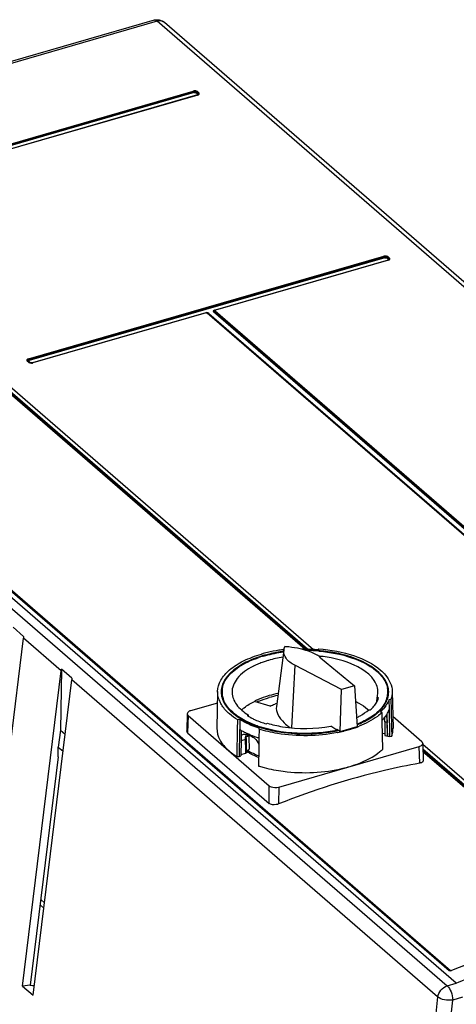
# Model space of a CAD drawing. Header units: inches. Extents: x 0 to 117, y 0 to 83.
# Tile 53 of 60: x 100.34 to 103.45, y 23.44 to 30.46. Entities that reach past the tile are written whole.
import ezdxf

# ---------------------------------------------------------------- set-up
doc = ezdxf.new("R2010")
doc.units = ezdxf.units.IN
doc.header["$LTSCALE"] = 6.431102
doc.header["$MEASUREMENT"] = 0
doc.layers.get('0').update_dxf_attribs({"linetype": 'CONTINUOUS'})

msp = doc.modelspace()

# ---------------------------------------------------------------- linework, layer by layer
at = {"color": 7, "linetype": 'CONTINUOUS'}
for p, q in [((101.2937, 30.4518), (98.2564, 29.5751)), ((101.3155, 30.4444), (98.2771, 29.5673)), ((107.7805, 24.8455), (101.3155, 30.4444)), ((107.832, 24.8369), (101.367, 30.4357)), ((99.0397, 29.2159), (101.573, 29.9472)), ((101.576, 29.942), (99.0427, 29.2107)), ((101.6022, 29.9433), (101.613, 29.9339)), ((101.5791, 29.9367), (99.0458, 29.2054)), ((101.603, 29.92), (99.0697, 29.1887)), ((101.6052, 29.9193), (99.0719, 29.188)), ((101.6024, 29.9257), (101.5916, 29.9351)), ((101.6077, 29.9298), (101.5969, 29.9392)), ((101.6072, 29.9271), (101.6058, 29.9275)), ((101.608, 29.9225), (101.608, 29.9225)), ((101.6147, 29.9321), (101.613, 29.9339)), ((96.9162, 29.1744), (103.3812, 23.5756)), ((103.4464, 23.5944), (96.9814, 29.1932)), ((98.8117, 29.1042), (102.4298, 25.9709)), ((100.3979, 28.0396), (102.9312, 28.7709)), ((102.9343, 28.7657), (100.401, 28.0344)), ((102.9374, 28.7604), (100.4041, 28.0292)), ((102.9607, 28.7494), (102.9498, 28.7588)), ((102.966, 28.7535), (102.9551, 28.7629)), ((102.9605, 28.767), (102.9713, 28.7576)), ((102.9655, 28.7509), (102.9641, 28.7512)), ((102.9729, 28.7558), (102.9713, 28.7576)), ((102.9613, 28.7437), (101.7279, 28.3877)), ((102.9635, 28.743), (101.7301, 28.3869)), ((102.9663, 28.7462), (102.9663, 28.7462)), ((101.6614, 28.3685), (100.428, 28.0124)), ((101.6636, 28.3677), (100.4302, 28.0117)), ((106.1361, 24.5006), (101.672, 28.3666)), ((106.1412, 24.4997), (101.6771, 28.3657)), ((101.6826, 28.3646), (106.1467, 24.4986)), ((106.1812, 24.5085), (101.7172, 28.3745)), ((101.7177, 28.3778), (101.7194, 28.3774)), ((101.7222, 28.3845), (101.7222, 28.3845)), ((106.1866, 24.5126), (101.7225, 28.3786)), ((101.7239, 28.3871), (101.7277, 28.3882)), ((101.7278, 28.3827), (106.1919, 24.5167)), ((100.4009, 28.0156), (100.3901, 28.025)), ((100.4061, 28.0147), (100.3953, 28.0241)), ((100.4008, 28.0229), (100.4116, 28.0136)), ((100.4067, 28.0143), (100.4061, 28.0147)), ((100.4077, 28.0137), (100.4067, 28.0143)), ((100.424, 28.0119), (100.4209, 28.0114)), ((100.424, 28.0119), (100.4278, 28.013)), ((100.1214, 27.9189), (102.3685, 25.9728)), ((100.1278, 27.9234), (102.3807, 25.9724)), ((102.386, 25.9723), (100.1306, 27.9255)), ((98.9065, 27.5721), (103.3951, 23.6849)), ((103.3978, 23.6846), (98.9092, 27.5719)), ((103.4043, 23.6836), (98.9157, 27.5708)), ((100.3637, 26.064), (100.2885, 26.1292)), ((100.0884, 23.8068), (100.3621, 26.0524)), ((100.6308, 25.8197), (100.3621, 26.0524)), ((102.2178, 25.9651), (102.1645, 25.5645)), ((102.4587, 25.9691), (102.4661, 25.9755)), ((102.4587, 25.9272), (102.4587, 25.9302)), ((102.4798, 25.9124), (102.7212, 25.712)), ((100.3571, 23.5741), (100.6308, 25.8197)), ((100.6329, 25.8308), (100.6259, 25.396)), ((100.7082, 25.7656), (100.6329, 25.8308)), ((102.2953, 25.8592), (102.272, 25.4131)), ((102.6275, 25.6849), (102.2953, 25.8592)), ((100.4328, 23.5085), (100.7065, 25.7541)), ((103.3135, 23.4964), (100.7065, 25.7541)), ((101.7462, 25.6715), (101.7409, 25.4107)), ((102.619, 25.3873), (102.6275, 25.6849)), ((102.7212, 25.712), (102.6275, 25.6849)), ((102.7212, 25.712), (102.7413, 25.4226)), ((102.9902, 25.6715), (102.9954, 25.4107)), ((102.1204, 25.567), (102.0077, 25.6015)), ((102.8803, 25.5973), (102.8815, 25.6278)), ((102.8928, 25.6259), (102.8815, 25.6278)), ((102.9808, 25.6146), (102.9664, 25.6132)), ((102.9664, 25.6132), (102.9677, 25.5459)), ((102.9808, 25.6146), (102.9822, 25.5434)), ((101.7445, 25.5896), (101.5539, 25.5346)), ((102.8226, 25.5422), (102.8339, 25.5403)), ((102.9171, 25.5221), (102.9075, 25.5276)), ((102.9677, 25.5459), (102.9677, 25.5431)), ((102.9678, 25.5431), (102.9714, 25.3515)), ((102.9822, 25.5434), (102.9848, 25.4104)), ((101.5299, 25.513), (101.5265, 25.3906)), ((101.5359, 25.501), (101.5325, 25.3779)), ((101.5359, 25.501), (102.114, 25.0004)), ((101.8887, 25.4008), (101.8897, 25.4696)), ((101.9052, 25.4711), (101.8897, 25.4696)), ((101.9051, 25.465), (101.9044, 25.4067)), ((101.9052, 25.4711), (101.9051, 25.465)), ((101.9641, 25.5049), (101.9562, 25.5004)), ((101.9641, 25.5049), (101.9642, 25.5006)), ((101.9642, 25.5006), (101.9644, 25.4956)), ((102.9178, 25.4853), (102.9171, 25.5221)), ((102.9179, 25.4835), (102.9178, 25.4853)), ((102.9182, 25.4669), (102.9179, 25.4835)), ((102.9183, 25.4577), (102.9182, 25.4669)), ((102.9221, 25.2603), (102.9183, 25.4577)), ((102.9362, 25.4547), (102.9362, 25.3576)), ((102.954, 25.4517), (102.9362, 25.4547)), ((102.9439, 25.4965), (102.9454, 25.4959)), ((102.9534, 25.4667), (102.954, 25.4517)), ((102.9537, 25.5026), (102.9535, 25.5131)), ((102.9541, 25.4812), (102.9537, 25.5026)), ((102.9546, 25.4598), (102.9541, 25.4812)), ((103.2004, 25.314), (102.9938, 25.493)), ((100.6259, 25.396), (100.6109, 25.2761)), ((100.6259, 25.396), (100.6594, 25.367)), ((101.8863, 25.2207), (101.8887, 25.4008)), ((101.9016, 25.2081), (101.9043, 25.4006)), ((101.9044, 25.4067), (101.9043, 25.4006)), ((101.9144, 25.3948), (101.9141, 25.3675)), ((102.0412, 25.4037), (102.0404, 25.3412)), ((102.0412, 25.4037), (102.0419, 25.4116)), ((102.0929, 25.441), (102.1008, 25.4455)), ((102.5819, 25.4058), (102.5534, 25.4255)), ((102.5962, 25.3959), (102.5819, 25.4058)), ((102.5966, 25.4028), (102.5962, 25.3959)), ((102.5966, 25.4028), (102.5995, 25.4008)), ((102.5995, 25.4008), (102.6073, 25.3954)), ((102.6073, 25.3954), (102.619, 25.3873)), ((102.619, 25.3873), (102.7413, 25.4226)), ((102.9543, 25.4408), (102.954, 25.4517)), ((102.9557, 25.3752), (102.9553, 25.4173)), ((102.9848, 25.4104), (102.9859, 25.3529)), ((101.5325, 25.3779), (102.1131, 24.8751)), ((101.9134, 25.3183), (101.9121, 25.2204)), ((101.9141, 25.3675), (101.9134, 25.3183)), ((101.9446, 25.3302), (101.9135, 25.3212)), ((101.946, 25.2528), (101.9446, 25.3302)), ((101.9583, 25.3515), (101.948, 25.3457)), ((101.948, 25.3457), (101.9483, 25.3302)), ((101.9483, 25.3302), (101.9495, 25.2357)), ((101.967, 25.3622), (101.9799, 25.3566)), ((101.968, 25.3623), (101.9682, 25.3562)), ((101.9682, 25.3562), (101.9683, 25.3518)), ((101.9683, 25.3518), (101.9684, 25.3462)), ((101.9684, 25.3462), (101.9707, 25.2617)), ((102.0404, 25.3412), (102.0398, 25.2967)), ((102.9199, 25.375), (102.9362, 25.3722)), ((102.9362, 25.3576), (102.9714, 25.3515)), ((102.9714, 25.3515), (102.9859, 25.3529)), ((100.6096, 25.2058), (100.6109, 25.2761)), ((100.6109, 25.2761), (100.6447, 25.2468)), ((101.9462, 25.2413), (101.946, 25.2528)), ((101.9597, 25.2416), (101.9596, 25.253)), ((102.0393, 25.2531), (102.038, 25.1549)), ((102.0398, 25.2967), (102.0393, 25.2531)), ((102.1812, 24.9914), (103.1824, 25.2804)), ((103.1857, 25.1612), (103.1824, 25.2804)), ((103.207, 25.3021), (103.2104, 25.1788)), ((103.2072, 25.2977), (104.7421, 23.9684)), ((104.6192, 24.0383), (103.2082, 25.2603)), ((103.2083, 25.2556), (104.6163, 24.0362)), ((103.2086, 25.2453), (104.61, 24.0316)), ((100.6096, 25.2057), (100.4117, 23.5797)), ((101.8861, 25.2068), (101.8863, 25.2207)), ((101.9016, 25.2081), (101.9121, 25.2141)), ((101.9121, 25.2204), (101.9121, 25.2141)), ((101.9122, 25.2236), (101.9463, 25.2335)), ((101.9463, 25.2356), (101.9462, 25.2413)), ((101.9463, 25.2335), (101.9463, 25.2356)), ((101.9495, 25.2357), (101.9597, 25.2416)), ((102.038, 25.1549), (102.0378, 25.1409)), ((102.1131, 24.8751), (102.114, 25.0004)), ((102.1812, 24.9914), (102.1803, 24.8709)), ((100.5084, 24.1281), (100.4813, 24.1515)), ((100.4859, 24.1895), (100.513, 24.166)), ((100.4117, 23.5797), (100.3571, 23.5741)), ((100.3571, 23.5741), (100.4328, 23.5085)), ((103.3812, 23.5756), (103.4464, 23.5944)), ((103.3135, 23.4964), (103.0435, 21.0682)), ((103.4905, 23.4946), (103.4205, 23.4745)), ((103.1514, 21.055), (103.4205, 23.4745))]:
    msp.add_line(p, q, dxfattribs=at)
for points in [[(101.5758, 29.9427), (101.5755, 29.9434), (101.5752, 29.9441), (101.5748, 29.9447), (101.5745, 29.9453), (101.5741, 29.9459), (101.5737, 29.9464), (101.5734, 29.9468), (101.573, 29.9472)], [(101.5791, 29.9367), (101.5786, 29.9373), (101.5781, 29.9379), (101.5777, 29.9385), (101.5773, 29.939), (101.577, 29.9395), (101.5768, 29.9401), (101.5765, 29.9407), (101.5763, 29.9413), (101.5758, 29.9427)], [(101.6022, 29.9433), (101.6015, 29.943), (101.6009, 29.9427), (101.6002, 29.9424), (101.5996, 29.942), (101.5989, 29.9415), (101.5984, 29.941), (101.5978, 29.9404), (101.5973, 29.9398), (101.5964, 29.9385)], [(101.5964, 29.9385), (101.5959, 29.9379), (101.5954, 29.9374), (101.5948, 29.9368), (101.5942, 29.9364), (101.5936, 29.936), (101.5929, 29.9356), (101.5922, 29.9353), (101.5916, 29.9351)], [(101.6024, 29.9257), (101.6033, 29.926), (101.6041, 29.9264), (101.6049, 29.9269), (101.6055, 29.9273), (101.606, 29.9277), (101.6064, 29.9282), (101.6069, 29.9287), (101.6073, 29.9292), (101.6077, 29.9298)], [(101.608, 29.9225), (101.6078, 29.9223), (101.6075, 29.922), (101.6071, 29.9218), (101.6067, 29.9215), (101.6061, 29.9212), (101.6055, 29.9209), (101.6047, 29.9206), (101.6039, 29.9203), (101.603, 29.92)], [(101.6052, 29.9193), (101.6048, 29.9196), (101.6044, 29.9198), (101.604, 29.92), (101.6037, 29.9201), (101.6033, 29.9201), (101.603, 29.92)], [(101.6077, 29.9298), (101.6082, 29.9304), (101.6087, 29.931), (101.6092, 29.9316), (101.6098, 29.9321), (101.6104, 29.9326), (101.611, 29.933), (101.6117, 29.9334), (101.6124, 29.9337), (101.613, 29.9339)], [(102.934, 28.7664), (102.9338, 28.7671), (102.9334, 28.7678), (102.9331, 28.7684), (102.9328, 28.769), (102.9324, 28.7696), (102.932, 28.7701), (102.9316, 28.7705), (102.9312, 28.7709)], [(102.9374, 28.7604), (102.9368, 28.761), (102.9364, 28.7616), (102.9359, 28.7622), (102.9356, 28.7627), (102.9353, 28.7632), (102.935, 28.7638), (102.9348, 28.7644), (102.9345, 28.765), (102.934, 28.7664)], [(102.9547, 28.7622), (102.9542, 28.7616), (102.9537, 28.7611), (102.9531, 28.7605), (102.9525, 28.7601), (102.9518, 28.7597), (102.9512, 28.7593), (102.9505, 28.759), (102.9498, 28.7588)], [(102.9605, 28.767), (102.9598, 28.7667), (102.9591, 28.7664), (102.9585, 28.7661), (102.9578, 28.7657), (102.9572, 28.7652), (102.9566, 28.7647), (102.9561, 28.7641), (102.9556, 28.7635), (102.9547, 28.7622)], [(102.9607, 28.7494), (102.9616, 28.7497), (102.9624, 28.7501), (102.9631, 28.7506), (102.9637, 28.751), (102.9642, 28.7514), (102.9647, 28.7519), (102.9652, 28.7524), (102.9656, 28.7529), (102.966, 28.7535)], [(102.966, 28.7535), (102.9664, 28.7541), (102.9669, 28.7547), (102.9675, 28.7553), (102.968, 28.7558), (102.9687, 28.7563), (102.9693, 28.7567), (102.9699, 28.7571), (102.9706, 28.7574), (102.9713, 28.7576)], [(102.9663, 28.7462), (102.9661, 28.746), (102.9658, 28.7457), (102.9654, 28.7455), (102.9649, 28.7452), (102.9644, 28.7449), (102.9637, 28.7446), (102.963, 28.7443), (102.9622, 28.744), (102.9613, 28.7437)], [(102.9635, 28.743), (102.9631, 28.7433), (102.9627, 28.7435), (102.9623, 28.7437), (102.9619, 28.7438), (102.9616, 28.7438), (102.9613, 28.7437)], [(101.6636, 28.3677), (101.6632, 28.368), (101.6628, 28.3683), (101.6624, 28.3684), (101.6621, 28.3685), (101.6617, 28.3685), (101.6614, 28.3685)], [(101.6636, 28.3677), (101.6646, 28.368), (101.6656, 28.3681), (101.6666, 28.3681), (101.6676, 28.3681), (101.6686, 28.368), (101.6696, 28.3678), (101.6704, 28.3675), (101.6712, 28.3671), (101.672, 28.3666)], [(101.6771, 28.3657), (101.6769, 28.366), (101.6764, 28.3663), (101.6758, 28.3665), (101.6752, 28.3667), (101.6746, 28.3668), (101.674, 28.3669), (101.6733, 28.3669), (101.6727, 28.3668), (101.672, 28.3666)], [(101.722, 28.378), (101.7215, 28.3774), (101.721, 28.3768), (101.7204, 28.3763), (101.7198, 28.3758), (101.7192, 28.3754), (101.7185, 28.3751), (101.7178, 28.3748), (101.7172, 28.3745)], [(101.7278, 28.3827), (101.7271, 28.3825), (101.7265, 28.3822), (101.7258, 28.3818), (101.7252, 28.3814), (101.7246, 28.381), (101.724, 28.3804), (101.7234, 28.3799), (101.7229, 28.3793), (101.722, 28.378)], [(101.7239, 28.3871), (101.7243, 28.3868), (101.7247, 28.3866), (101.725, 28.3865)], [(101.7278, 28.3827), (101.7274, 28.3832), (101.7271, 28.3837), (101.727, 28.3842), (101.7271, 28.3847), (101.7273, 28.3852), (101.7277, 28.3857), (101.7283, 28.3861), (101.7291, 28.3866), (101.7301, 28.3869)], [(101.7279, 28.3877), (101.7282, 28.3877), (101.7285, 28.3877), (101.7289, 28.3876), (101.7293, 28.3875), (101.7297, 28.3872), (101.7301, 28.3869)], [(100.3953, 28.0241), (100.395, 28.0243), (100.3945, 28.0246), (100.3939, 28.0249), (100.3934, 28.0251), (100.3927, 28.0252), (100.3921, 28.0252), (100.3915, 28.0252), (100.3908, 28.0251), (100.3901, 28.025)], [(100.4008, 28.0229), (100.3998, 28.0227), (100.399, 28.0227), (100.3983, 28.0227), (100.3977, 28.0228), (100.3972, 28.0229), (100.3967, 28.0231), (100.3962, 28.0233), (100.3958, 28.0236), (100.3956, 28.0238)], [(100.3979, 28.0396), (100.3983, 28.0392), (100.3987, 28.0388), (100.3991, 28.0383), (100.3995, 28.0377), (100.3998, 28.0371), (100.4002, 28.0365), (100.4005, 28.0358), (100.4008, 28.0351)], [(100.4008, 28.0351), (100.4013, 28.0336), (100.4016, 28.0329), (100.4019, 28.0322), (100.4022, 28.0316), (100.4026, 28.031), (100.4029, 28.0305), (100.4033, 28.03), (100.4037, 28.0295), (100.4041, 28.0292)], [(100.4009, 28.0156), (100.4016, 28.0158), (100.4023, 28.0158), (100.4029, 28.0159), (100.4036, 28.0158), (100.4042, 28.0157), (100.4048, 28.0155), (100.4053, 28.0153), (100.4058, 28.0149), (100.4061, 28.0147)], [(100.408, 28.0135), (100.4083, 28.0134), (100.4089, 28.0133), (100.4096, 28.0133), (100.4102, 28.0133), (100.4109, 28.0134), (100.4116, 28.0136)], [(100.428, 28.0124), (100.4283, 28.0125), (100.4286, 28.0125), (100.429, 28.0124), (100.4294, 28.0122), (100.4298, 28.012), (100.4302, 28.0117)], [(103.3976, 23.6848), (103.3975, 23.6849), (103.3972, 23.685), (103.3969, 23.6851), (103.3965, 23.6852), (103.3962, 23.6852), (103.3958, 23.6851), (103.3954, 23.685), (103.3951, 23.6849)], [(103.4119, 23.6843), (103.4115, 23.6842), (103.4097, 23.6836), (103.4076, 23.6831), (103.4056, 23.6829), (103.4037, 23.6829), (103.4018, 23.6831), (103.4003, 23.6834), (103.399, 23.6839), (103.3981, 23.6844), (103.3978, 23.6846)], [(103.4043, 23.6836), (103.4035, 23.6833), (103.4027, 23.6831), (103.4022, 23.6831)], [(103.4119, 23.6843), (103.4119, 23.6843), (103.4121, 23.6843), (103.4122, 23.6843), (103.4124, 23.6842), (103.4126, 23.6841), (103.4128, 23.684)]]:
    msp.add_lwpolyline(points, dxfattribs=at)
for centre, radius, start, end in [((101.3152, 30.3757), 0.0794, 49.11813, 60.3672), ((100.4185, 28.037), 0.0257, 256.1088, 260.8375), ((100.4212, 28.0427), 0.0323, 282.6218, 286.05651), ((102.322, 25.0185), 0.9565, 103.40954, 105.86694), ((102.3453, 24.9185), 1.0592, 98.81372, 103.37686), ((102.3597, 24.8309), 1.148, 97.04813, 98.855), ((102.3587, 24.8835), 1.0796, 97.58515, 98.51196), ((102.3591, 24.8719), 1.0942, 97.48531, 98.20506), ((102.1577, 25.1605), 0.8337, 83.39709, 85.30074), ((102.3682, 24.7565), 1.216, 89.99992, 91.09841), ((102.3684, 24.7657), 1.2068, 85.70738, 90.00832), ((102.3682, 24.7844), 1.1792, 87.24665, 89.46826), ((102.3693, 24.806), 1.1576, 85.25534, 87.24884), ((102.3707, 24.8247), 1.1388, 85.00418, 85.25106), ((102.2964, 25.147), 0.8086, 107.07987, 108.95993), ((102.2833, 25.2716), 0.6458, 109.14049, 112.3838), ((102.307, 25.1052), 0.8549, 106.10043, 106.94139), ((102.3113, 25.0573), 0.9163, 105.88315, 106.01496), ((102.3049, 25.1199), 0.8369, 106.76908, 107.08911), ((102.3079, 25.1098), 0.8474, 106.24043, 106.76866), ((102.3106, 25.093), 0.8676, 105.95842, 106.10204), ((102.3102, 25.1021), 0.8555, 106.10207, 106.24105), ((102.301, 25.2218), 0.6986, 107.9736, 109.169), ((102.3116, 25.1888), 0.7333, 106.09345, 107.96875), ((102.3701, 24.9055), 1.0286, 85.05924, 85.35826), ((102.3716, 24.9391), 0.9889, 83.65499, 84.60489), ((102.3729, 24.9503), 0.9776, 82.71488, 83.65526), ((102.2283, 25.3969), 0.5089, 116.40791, 116.95576), ((102.2501, 25.3516), 0.5591, 112.36186, 116.35255), ((102.6629, 25.5658), 0.331, 45.60542, 50.76369), ((101.9225, 25.6683), 0.1507, 170.65455, 188.98949), ((101.9245, 25.6424), 0.1528, 170.39653, 171.3623), ((101.9253, 25.6423), 0.1536, 169.93356, 170.39696), ((101.9311, 25.6411), 0.1595, 162.49309, 169.88357), ((101.9259, 25.6683), 0.1483, 175.16992, 184.01799), ((101.93, 25.6679), 0.1524, 166.49336, 175.13063), ((102.8094, 25.6682), 0.1493, 0.04464, 9.69874), ((102.8051, 25.6411), 0.1596, 9.73614, 18.00633), ((102.81, 25.6684), 0.1488, 352.11413, 359.98304), ((102.8136, 25.6682), 0.1511, 0.00779, 8.98949), ((102.8143, 25.6683), 0.1503, 352.04067, 359.96451), ((101.9296, 25.6757), 0.1845, 198.41183, 205.77117), ((101.9255, 25.6688), 0.1538, 188.97592, 189.53937), ((101.9309, 25.6699), 0.1594, 189.59378, 197.8438), ((101.9256, 25.6479), 0.148, 179.98043, 181.78078), ((101.9275, 25.648), 0.1498, 181.7996, 188.98644), ((101.9292, 25.6687), 0.1516, 184.05496, 192.72432), ((101.9394, 25.6725), 0.1682, 197.80637, 200.14822), ((101.9405, 25.6713), 0.1632, 192.77464, 201.03228), ((101.95, 25.6765), 0.1795, 200.192, 206.07759), ((102.2388, 25.1393), 0.5167, 115.24817, 116.55921), ((102.2595, 25.0807), 0.5661, 112.75213, 114.42218), ((102.3359, 24.868), 0.8055, 101.3914, 106.04533), ((102.3355, 24.8557), 0.8039, 101.52323, 106.04827), ((102.7679, 25.6856), 0.2001, 328.02886, 333.67588), ((102.7886, 25.6738), 0.1708, 335.5029, 343.50509), ((102.7857, 25.6768), 0.1803, 333.68146, 339.82244), ((102.8026, 25.6695), 0.1562, 343.53675, 352.06992), ((102.7958, 25.6729), 0.1694, 339.87029, 341.90311), ((102.8053, 25.67), 0.1595, 341.84911, 350.59366), ((102.8097, 25.6479), 0.1491, 351.76732, 358.1905), ((102.8108, 25.6478), 0.1479, 358.20228, 359.98021), ((102.8123, 25.6686), 0.1524, 350.66424, 352.04611), ((102.3122, 25.1721), 0.4392, 109.61469, 111.2376), ((102.3177, 25.1567), 0.4556, 109.26564, 109.62256), ((102.6288, 25.3396), 0.2765, 46.33996, 48.16135), ((102.6589, 25.7795), 0.3446, 308.30285, 313.57316), ((102.6708, 25.7621), 0.3191, 310.26484, 315.55608), ((102.684, 25.7526), 0.3078, 313.6434, 315.27565), ((102.703, 25.734), 0.2812, 315.23653, 319.56556), ((102.6879, 25.7568), 0.3174, 313.77552, 314.24629), ((102.7546, 25.6937), 0.2157, 326.28958, 328.07336), ((102.7571, 25.6976), 0.2261, 325.44243, 326.90284), ((102.1644, 25.9012), 0.4943, 237.47375, 240.40168), ((102.1891, 25.9445), 0.5441, 240.38558, 242.30319), ((102.2014, 25.9677), 0.5704, 242.29193, 242.78233), ((102.1877, 25.8779), 0.4428, 238.48569, 239.69988), ((102.2052, 25.9081), 0.4777, 239.7168, 242.28147), ((102.221, 25.9379), 0.5115, 242.2629, 243.22026), ((102.6416, 25.796), 0.3639, 307.87822, 310.32406), ((102.6363, 25.8073), 0.3804, 307.63285, 308.37551), ((102.7068, 25.6691), 0.2925, 316.2686, 317.19844), ((102.6816, 25.4571), 0.2546, 1.41528, 3.1513), ((102.5977, 25.4549), 0.3385, 359.97105, 1.42629), ((102.7498, 25.6334), 0.2366, 324.02127, 324.79988), ((102.7533, 25.631), 0.2324, 324.80029, 325.44569), ((102.7611, 25.6256), 0.2229, 325.43024, 328.37715), ((95.7446, 25.3046), 7.2117, 1.06423, 1.2334), ((102.1732, 25.8594), 0.5318, 239.62272, 240.88175), ((102.1859, 25.8821), 0.5578, 240.88106, 242.05915), ((102.1961, 25.9013), 0.5795, 242.05669, 242.83587), ((102.2082, 25.9251), 0.6062, 242.84138, 244.35376), ((102.2641, 26.1197), 0.7421, 246.57689, 251.20637), ((102.2921, 26.1993), 0.8265, 251.14402, 252.37515), ((102.2913, 26.1744), 0.7925, 250.78071, 252.00816), ((102.3112, 26.2448), 0.8689, 252.19122, 255.23561), ((102.3341, 26.3322), 0.9593, 255.23913, 258.56323), ((102.3455, 26.3859), 1.0142, 258.53542, 258.88399), ((102.3471, 26.3939), 1.0223, 258.88381, 259.10206), ((102.3537, 26.4294), 1.0584, 259.11452, 261.61522), ((102.3804, 26.4428), 1.072, 278.20305, 279.64922), ((102.3848, 26.4171), 1.046, 279.65029, 280.69378), ((102.3881, 26.3996), 1.0281, 280.69544, 281.11912), ((102.39, 26.3897), 1.0181, 281.11924, 281.46159), ((102.3919, 26.3802), 1.0083, 281.46153, 281.83551), ((102.3945, 26.3678), 0.9957, 281.83519, 282.35216), ((102.4001, 26.3762), 1.0164, 281.43709, 283.82079), ((102.4089, 26.3398), 0.9789, 283.83339, 284.11048), ((102.4191, 26.3003), 0.9381, 284.09486, 286.50061), ((102.443, 26.2201), 0.8544, 286.4912, 289.34363), ((102.4604, 26.1695), 0.801, 289.36883, 289.87331), ((102.4635, 26.1609), 0.7918, 289.87399, 290.02461), ((102.4719, 26.1381), 0.7675, 290.01708, 291.60504), ((102.4782, 26.0919), 0.707, 291.78037, 292.23822), ((99.6146, 25.3765), 3.341, 0.70051, 1.06423), ((102.224, 25.9579), 0.6427, 244.35329, 245.80745), ((102.0436, 25.3471), 0.0955, 175.5309, 180.84203), ((101.984, 25.3452), 0.0373, 144.18592, 150.20604), ((102.0543, 25.3529), 0.096, 175.58604, 180.84214), ((102.0415, 25.3539), 0.0832, 172.01492, 175.54644), ((102.2353, 25.983), 0.6702, 245.80214, 246.50972), ((101.9303, 25.2821), 0.0882, 65.39758, 67.50596), ((102.2427, 26), 0.6887, 246.50975, 247.2046), ((102.2535, 26.0258), 0.7167, 247.20887, 248.56112), ((102.2704, 26.069), 0.763, 248.56726, 250.51328), ((101.9259, 25.2447), 0.1245, 48.88076, 52.93042), ((102.289, 26.1215), 0.8188, 250.51194, 252.36847), ((102.3642, 26.5034), 1.1332, 261.63428, 266.41295), ((102.3682, 26.5579), 1.1879, 266.38494, 273.3835), ((102.3699, 26.5301), 1.1599, 273.38299, 275.76737), ((102.3703, 26.5155), 1.1424, 274.42891, 274.71943), ((102.3745, 26.4848), 1.1144, 275.7634, 278.19577), ((102.3933, 26.4087), 1.0495, 281.29887, 281.44959), ((105.201, 25.396), 2.2455, 180.53218, 181.06813), ((102.7973, 25.4119), 0.1694, 340.05935, 340.59456), ((102.1862, 25.6212), 0.4324, 238.39609, 239.07483), ((102.6671, 25.533), 0.3733, 309.12787, 311.04243), ((102.6845, 25.5129), 0.3468, 311.03914, 313.24918), ((102.1395, 25.6292), 0.4925, 236.00451, 239.04608), ((102.5086, 18.5395), 6.6963, 95.20126, 95.33395), ((102.1761, 25.6076), 0.4355, 238.11787, 238.64889), ((102.2697, 25.7896), 0.6205, 247.79753, 248.13832), ((102.2997, 25.9865), 0.8852, 252.78657, 253.23809), ((102.3125, 26.0295), 0.9301, 253.25127, 255.35766), ((102.4141, 26.0657), 0.9676, 283.59471, 285.42183), ((102.4257, 26.0233), 0.9236, 285.43037, 286.10065), ((103.404, 23.688), 0.00609, 316.3651, 325.29076), ((100.9764, 33.1386), 9.5753, 266.61721, 266.79671)]:
    msp.add_arc(centre, radius, start, end, dxfattribs=at)
for centre in [(100.3903, 26.0975), (100.7348, 25.7992)]:
    msp.add_ellipse(centre, major_axis=(0.0236, 0.0832), ratio=0.213614, start_param=-4.237612, end_param=-4.080521, dxfattribs=at)
for points in [[(101.2937, 30.4518), (101.305, 30.4551), (101.3175, 30.4558), (101.3291, 30.4537)], [(101.3291, 30.4537), (101.3379, 30.4522), (101.3466, 30.4491), (101.3544, 30.4446)], [(101.5969, 29.9392), (101.5928, 29.9427), (101.5841, 29.9453), (101.5807, 29.941)], [(101.5791, 29.9367), (101.5831, 29.9379), (101.5884, 29.9378), (101.5916, 29.9351)], [(102.9374, 28.7604), (102.9414, 28.7616), (102.9467, 28.7615), (102.9498, 28.7588)], [(102.9551, 28.7629), (102.951, 28.7664), (102.9423, 28.769), (102.9389, 28.7647)], [(101.6771, 28.3657), (101.6745, 28.3681), (101.6705, 28.3702), (101.6671, 28.3692)], [(101.6826, 28.3646), (101.6789, 28.3678), (101.6735, 28.3699), (101.6685, 28.3695)], [(100.4009, 28.0156), (100.4058, 28.0114), (100.413, 28.0102), (100.4194, 28.0102)], [(100.428, 28.0124), (100.4236, 28.0112), (100.4189, 28.011), (100.4144, 28.0117)], [(102.0729, 25.924), (102.1142, 25.936), (102.1564, 25.9448), (102.1989, 25.9512)], [(102.2179, 25.9651), (102.2191, 25.9742), (102.222, 25.9831), (102.226, 25.9913)], [(102.2113, 25.916), (102.1766, 25.9105), (102.1421, 25.9031), (102.1083, 25.8934)], [(102.4798, 25.9124), (102.471, 25.9197), (102.4615, 25.9261), (102.4516, 25.9318)], [(100.6308, 25.8197), (100.6312, 25.8235), (100.632, 25.8272), (100.6329, 25.8308)], [(101.7545, 25.6175), (101.7488, 25.6348), (101.7458, 25.6533), (101.7462, 25.6715)], [(102.8815, 25.6278), (102.8851, 25.6393), (102.8873, 25.6513), (102.8878, 25.6633)], [(102.9902, 25.6716), (102.9905, 25.6523), (102.9872, 25.6328), (102.9808, 25.6146)], [(101.7985, 25.5905), (101.7946, 25.5977), (101.7911, 25.6051), (101.7882, 25.6128)], [(102.0405, 25.6027), (102.0642, 25.6127), (102.0886, 25.6211), (102.1133, 25.6282)], [(102.86, 25.5676), (102.8674, 25.5766), (102.8741, 25.5862), (102.8798, 25.5963)], [(102.8798, 25.5963), (102.8851, 25.6057), (102.8895, 25.6156), (102.8928, 25.6259)], [(102.9441, 25.6029), (102.9406, 25.5953), (102.9365, 25.5878), (102.9321, 25.5807)], [(102.9664, 25.6132), (102.9613, 25.5995), (102.9545, 25.5863), (102.9465, 25.5741)], [(102.1204, 25.567), (102.1311, 25.5724), (102.142, 25.5772), (102.1531, 25.5815)], [(102.8339, 25.5403), (102.8432, 25.5487), (102.852, 25.5579), (102.86, 25.5676)], [(102.9171, 25.5594), (102.9113, 25.5521), (102.9051, 25.5452), (102.8987, 25.5386)], [(102.9433, 25.5693), (102.9334, 25.5549), (102.9218, 25.5416), (102.9093, 25.5294)], [(102.9321, 25.5807), (102.9275, 25.5733), (102.9225, 25.5662), (102.9171, 25.5594)], [(102.9171, 25.5516), (102.9231, 25.5587), (102.9288, 25.5662), (102.934, 25.574)], [(102.9509, 25.5088), (102.9576, 25.5196), (102.9633, 25.5311), (102.9677, 25.5431)], [(101.5299, 25.513), (101.5298, 25.5085), (101.5325, 25.5039), (101.5359, 25.501)], [(101.8897, 25.4696), (101.8685, 25.4824), (101.8482, 25.4967), (101.8295, 25.5128)], [(101.9691, 25.4388), (101.9472, 25.4483), (101.9258, 25.459), (101.9052, 25.4711)], [(102.0304, 25.4261), (102.0003, 25.4366), (101.9708, 25.449), (101.9425, 25.4637)], [(102.9214, 25.4704), (102.9285, 25.478), (102.9352, 25.486), (102.9413, 25.4944)], [(102.9346, 25.484), (102.9352, 25.4797), (102.9356, 25.4754), (102.9358, 25.4711)], [(102.9512, 25.4843), (102.9524, 25.4785), (102.953, 25.4726), (102.9534, 25.4667)], [(101.5325, 25.3779), (101.529, 25.381), (101.5264, 25.3859), (101.5265, 25.3906)], [(102.2205, 25.4486), (102.2331, 25.4365), (102.2465, 25.4251), (102.2603, 25.4143)], [(102.5962, 25.3959), (102.5527, 25.3868), (102.5086, 25.3806), (102.4643, 25.377)], [(102.956, 25.3542), (102.9555, 25.3831), (102.9553, 25.412), (102.9543, 25.4408)], [(102.9859, 25.3529), (102.9924, 25.3714), (102.9958, 25.3912), (102.9954, 25.4108)], [(101.9139, 25.3552), (101.9179, 25.3608), (101.9242, 25.3654), (101.9308, 25.3673)], [(101.9446, 25.3302), (101.9444, 25.3397), (101.9455, 25.3495), (101.949, 25.3582)], [(101.9799, 25.3565), (101.9874, 25.3533), (101.9944, 25.349), (102.001, 25.3441)], [(102.0078, 25.3385), (102.021, 25.327), (102.0322, 25.3125), (102.0399, 25.2967)], [(103.207, 25.3021), (103.2069, 25.3066), (103.2039, 25.311), (103.2004, 25.314)], [(101.8249, 25.2507), (101.8373, 25.2399), (101.8505, 25.23), (101.8641, 25.2208)], [(101.9596, 25.253), (101.9633, 25.2559), (101.9674, 25.2584), (101.9707, 25.2617)], [(101.964, 25.2504), (101.9867, 25.2367), (102.0107, 25.2251), (102.0353, 25.2151)], [(103.3951, 23.6849), (103.3985, 23.682), (103.4054, 23.6805), (103.4084, 23.6838)], [(103.3135, 23.4964), (103.3177, 23.5308), (103.3478, 23.5659), (103.3812, 23.5756)]]:
    msp.add_open_spline(points, degree=3, dxfattribs=at)
for points, knots in [([(101.3155, 30.4444), (101.3137, 30.4459), (101.3076, 30.4507), (101.2989, 30.4534), (101.2937, 30.4518)], [0, 0, 0, 0, 0.303383, 1, 1, 1, 1]), ([(101.367, 30.4357), (101.3573, 30.4442), (101.3376, 30.4492), (101.3202, 30.4457), (101.3155, 30.4444)], [0, 0, 0, 0, 0.724718, 1, 1, 1, 1]), ([(101.6022, 29.9433), (101.6006, 29.9446), (101.5915, 29.9493), (101.5806, 29.9494), (101.573, 29.9472)], [0, 0, 0, 0, 0.210595, 1, 1, 1, 1]), ([(101.6024, 29.9257), (101.6033, 29.9249), (101.6035, 29.9213), (101.6006, 29.9199), (101.599, 29.9195)], [0, 0, 0, 0, 0.418802, 1, 1, 1, 1]), ([(101.6052, 29.9193), (101.6087, 29.9203), (101.6154, 29.9224), (101.6161, 29.9301), (101.6147, 29.9321)], [0, 0, 0, 0, 0.599636, 1, 1, 1, 1]), ([(101.6085, 29.9223), (101.6094, 29.9229), (101.6118, 29.9253), (101.6085, 29.9268), (101.6072, 29.9271)], [0, 0, 0, 0, 0.453473, 1, 1, 1, 1]), ([(102.9605, 28.767), (102.9589, 28.7684), (102.9498, 28.773), (102.9388, 28.7731), (102.9312, 28.7709)], [0, 0, 0, 0, 0.210595, 1, 1, 1, 1]), ([(102.9607, 28.7494), (102.9615, 28.7487), (102.9618, 28.745), (102.9588, 28.7436), (102.9573, 28.7432)], [0, 0, 0, 0, 0.418802, 1, 1, 1, 1]), ([(102.9635, 28.743), (102.967, 28.744), (102.9737, 28.7461), (102.9743, 28.7538), (102.9729, 28.7558)], [0, 0, 0, 0, 0.599636, 1, 1, 1, 1]), ([(102.9668, 28.746), (102.9676, 28.7466), (102.97, 28.749), (102.9667, 28.7505), (102.9655, 28.7509)], [0, 0, 0, 0, 0.453473, 1, 1, 1, 1]), ([(101.6671, 28.3692), (101.6666, 28.369), (101.6655, 28.3686), (101.6646, 28.3678), (101.6642, 28.3673)], [0, 0, 0, 0, 0.477081, 1, 1, 1, 1]), ([(101.7239, 28.3871), (101.7208, 28.3862), (101.7164, 28.3854), (101.713, 28.3793), (101.7163, 28.3782), (101.7177, 28.3778)], [0, 0, 0, 0, 0.578791, 0.747681, 1, 1, 1, 1]), ([(101.7225, 28.3786), (101.7215, 28.3795), (101.7195, 28.3814), (101.7211, 28.3842), (101.7221, 28.3846)], [0, 0, 0, 0, 0.540736, 1, 1, 1, 1]), ([(101.7279, 28.3877), (101.7268, 28.3874), (101.7248, 28.3865), (101.723, 28.3852), (101.7222, 28.3844)], [0, 0, 0, 0, 0.498924, 1, 1, 1, 1]), ([(100.3979, 28.0396), (100.3941, 28.0385), (100.3858, 28.0356), (100.388, 28.0268), (100.3901, 28.025)], [0, 0, 0, 0, 0.586343, 1, 1, 1, 1]), ([(100.401, 28.0344), (100.3983, 28.0336), (100.394, 28.033), (100.3923, 28.027), (100.3958, 28.0266), (100.3973, 28.0263)], [0, 0, 0, 0, 0.549079, 0.701274, 1, 1, 1, 1]), ([(100.4008, 28.0229), (100.3999, 28.0237), (100.3996, 28.0273), (100.4026, 28.0287), (100.4041, 28.0292)], [0, 0, 0, 0, 0.418802, 1, 1, 1, 1]), ([(100.4123, 28.0121), (100.4114, 28.0123), (100.4099, 28.0128), (100.4083, 28.0134), (100.4077, 28.0137)], [0, 0, 0, 0, 0.547843, 1, 1, 1, 1]), ([(100.4179, 28.0115), (100.4166, 28.0117), (100.4145, 28.0121), (100.4123, 28.0129), (100.4116, 28.0136)], [0, 0, 0, 0, 0.564726, 1, 1, 1, 1]), ([(100.4194, 28.0102), (100.4209, 28.0102), (100.4239, 28.0104), (100.4269, 28.0109), (100.4283, 28.0112)], [0, 0, 0, 0, 0.509119, 1, 1, 1, 1]), ([(102.203, 25.9549), (102.1695, 25.9501), (102.1256, 25.9416), (102.0824, 25.9302), (102.072, 25.9272)], [0, 0, 0, 0, 0.757367, 1, 1, 1, 1]), ([(102.2953, 25.8592), (102.2721, 25.8714), (102.2318, 25.8972), (102.2152, 25.9456), (102.2179, 25.9651)], [0, 0, 0, 0, 0.571123, 1, 1, 1, 1]), ([(102.4516, 25.9318), (102.4389, 25.9391), (102.3763, 25.9684), (102.3075, 25.9824), (102.2536, 25.9886)], [0, 0, 0, 0, 0.212547, 1, 1, 1, 1]), ([(102.9628, 25.6918), (102.9486, 25.7817), (102.795, 25.8934), (102.5802, 25.9532), (102.4397, 25.9666), (102.3668, 25.9665)], [0, 0, 0, 0, 0.396497, 0.682373, 1, 1, 1, 1]), ([(102.4661, 25.9755), (102.5523, 25.9686), (102.7078, 25.9401), (102.8535, 25.87), (102.9069, 25.8238)], [0, 0, 0, 0, 0.551, 1, 1, 1, 1]), ([(102.4699, 25.9592), (102.5481, 25.9524), (102.6896, 25.9258), (102.8222, 25.8631), (102.8722, 25.8222)], [0, 0, 0, 0, 0.548376, 1, 1, 1, 1]), ([(101.7462, 25.6715), (101.7468, 25.6991), (101.7654, 25.7592), (101.8336, 25.8339), (101.9343, 25.8959), (102.0145, 25.9254), (102.0585, 25.938)], [0, 0, 0, 0, 0.190671, 0.414205, 0.68451, 1, 1, 1, 1]), ([(102.0579, 25.923), (102.0201, 25.9115), (101.9066, 25.8695), (101.7875, 25.7768), (101.7737, 25.6928)], [0, 0, 0, 0, 0.316848, 1, 1, 1, 1]), ([(101.7818, 25.7035), (101.787, 25.7252), (101.8152, 25.7831), (101.9032, 25.8581), (101.9864, 25.8954), (102.0337, 25.9117)], [0, 0, 0, 0, 0.198397, 0.555814, 1, 1, 1, 1]), ([(102.8878, 25.6633), (102.8889, 25.6931), (102.869, 25.751), (102.8045, 25.8141), (102.6846, 25.8837), (102.5745, 25.9101), (102.4968, 25.9201)], [0, 0, 0, 0, 0.177992, 0.33917, 0.532366, 1, 1, 1, 1]), ([(101.9976, 25.8505), (101.9555, 25.8291), (101.8836, 25.7827), (101.8472, 25.699), (101.8486, 25.6631)], [0, 0, 0, 0, 0.568046, 1, 1, 1, 1]), ([(102.9069, 25.8238), (102.9195, 25.8129), (102.9612, 25.7719), (102.9893, 25.7136), (102.9902, 25.6716)], [0, 0, 0, 0, 0.285024, 1, 1, 1, 1]), ([(102.8944, 25.8023), (102.9027, 25.7942), (102.9311, 25.7631), (102.9515, 25.7235), (102.9566, 25.6934)], [0, 0, 0, 0, 0.276188, 1, 1, 1, 1]), ([(101.8486, 25.6631), (101.8498, 25.6333), (101.878, 25.5672), (101.9323, 25.5246), (101.9641, 25.5049)], [0, 0, 0, 0, 0.443901, 1, 1, 1, 1]), ([(101.8295, 25.5128), (101.8223, 25.5191), (101.7964, 25.5433), (101.7746, 25.5723), (101.7634, 25.5955)], [0, 0, 0, 0, 0.270483, 1, 1, 1, 1]), ([(101.7887, 25.5976), (101.7939, 25.587), (101.8217, 25.5416), (101.8639, 25.5066), (101.8986, 25.4845)], [0, 0, 0, 0, 0.222801, 1, 1, 1, 1]), ([(101.9167, 25.5396), (101.9228, 25.5455), (101.9507, 25.5696), (101.9824, 25.5889), (102.0077, 25.6015)], [0, 0, 0, 0, 0.230729, 1, 1, 1, 1]), ([(102.1133, 25.642), (102.1049, 25.6396), (102.0726, 25.6296), (102.041, 25.6173), (102.0184, 25.6067)], [0, 0, 0, 0, 0.260542, 1, 1, 1, 1]), ([(102.7291, 25.6013), (102.7372, 25.5972), (102.7669, 25.5813), (102.7949, 25.562), (102.8132, 25.5456)], [0, 0, 0, 0, 0.267956, 1, 1, 1, 1]), ([(101.5539, 25.5346), (101.5504, 25.5336), (101.5403, 25.5299), (101.5301, 25.5205), (101.5299, 25.513)], [0, 0, 0, 0, 0.325124, 1, 1, 1, 1]), ([(101.9425, 25.4637), (101.9262, 25.4722), (101.8707, 25.5045), (101.8206, 25.5501), (101.7985, 25.5905)], [0, 0, 0, 0, 0.286084, 1, 1, 1, 1]), ([(102.1645, 25.5645), (102.1619, 25.5453), (102.1722, 25.4992), (102.2026, 25.4658), (102.2205, 25.4486)], [0, 0, 0, 0, 0.439115, 1, 1, 1, 1]), ([(102.737, 25.4853), (102.7453, 25.4894), (102.7754, 25.5057), (102.8039, 25.5254), (102.8226, 25.5422)], [0, 0, 0, 0, 0.268002, 1, 1, 1, 1]), ([(101.9405, 25.4604), (101.9485, 25.4563), (101.9826, 25.4398), (102.018, 25.4263), (102.0454, 25.4175)], [0, 0, 0, 0, 0.238689, 1, 1, 1, 1]), ([(101.9906, 25.4813), (101.9984, 25.4774), (102.0316, 25.4617), (102.0662, 25.4491), (102.0929, 25.441)], [0, 0, 0, 0, 0.23812, 1, 1, 1, 1]), ([(102.865, 25.5087), (102.8563, 25.502), (102.8175, 25.4743), (102.7744, 25.4529), (102.7405, 25.4391)], [0, 0, 0, 0, 0.231095, 1, 1, 1, 1]), ([(102.7458, 25.4375), (102.7575, 25.4423), (102.8004, 25.4612), (102.8414, 25.4851), (102.8686, 25.5061)], [0, 0, 0, 0, 0.268734, 1, 1, 1, 1]), ([(102.9171, 25.5221), (102.9067, 25.5123), (102.8576, 25.4719), (102.8002, 25.4427), (102.7545, 25.4246)], [0, 0, 0, 0, 0.224831, 1, 1, 1, 1]), ([(102.9454, 25.4959), (102.9461, 25.4955), (102.9474, 25.4943), (102.9483, 25.4928), (102.9487, 25.4919)], [0, 0, 0, 0, 0.445249, 1, 1, 1, 1]), ([(102.9487, 25.4919), (102.9492, 25.4908), (102.9502, 25.4883), (102.9509, 25.4857), (102.9512, 25.4843)], [0, 0, 0, 0, 0.451821, 1, 1, 1, 1]), ([(101.7409, 25.4106), (101.7404, 25.3822), (101.7575, 25.3196), (101.7998, 25.2725), (101.8249, 25.2507)], [0, 0, 0, 0, 0.460531, 1, 1, 1, 1]), ([(102.599, 25.3795), (102.4595, 25.3517), (102.2669, 25.349), (102.0842, 25.3905), (102.0412, 25.4037)], [0, 0, 0, 0, 0.759885, 1, 1, 1, 1]), ([(102.4585, 25.3765), (102.4228, 25.3738), (102.2843, 25.3696), (102.1443, 25.3889), (102.0465, 25.4207)], [0, 0, 0, 0, 0.258366, 1, 1, 1, 1]), ([(102.1008, 25.4455), (102.1357, 25.435), (102.2841, 25.4021), (102.4402, 25.4039), (102.5534, 25.4255)], [0, 0, 0, 0, 0.240453, 1, 1, 1, 1]), ([(101.9308, 25.3673), (101.9386, 25.3695), (101.9506, 25.3685), (101.9611, 25.3647), (101.9641, 25.3635)], [0, 0, 0, 0, 0.718527, 1, 1, 1, 1]), ([(101.949, 25.3582), (101.9494, 25.3592), (101.9502, 25.361), (101.9512, 25.3628), (101.9517, 25.3637)], [0, 0, 0, 0, 0.507761, 1, 1, 1, 1]), ([(102.6818, 25.1359), (102.7037, 25.1422), (102.7816, 25.1679), (102.8566, 25.2059), (102.9027, 25.2433)], [0, 0, 0, 0, 0.277048, 1, 1, 1, 1]), ([(103.1824, 25.2804), (103.186, 25.2814), (103.1962, 25.2849), (103.2073, 25.2945), (103.207, 25.3021)], [0, 0, 0, 0, 0.326849, 1, 1, 1, 1]), ([(101.9597, 25.2416), (101.9657, 25.2379), (101.9911, 25.2231), (102.0178, 25.2107), (102.0385, 25.2024)], [0, 0, 0, 0, 0.2381, 1, 1, 1, 1]), ([(103.2104, 25.1787), (103.2105, 25.1767), (103.207, 25.166), (103.1942, 25.1627), (103.1857, 25.1612)], [0, 0, 0, 0, 0.185516, 1, 1, 1, 1]), ([(102.0774, 25.1296), (102.1221, 25.1179), (102.3082, 25.0833), (102.5028, 25.0916), (102.6415, 25.1252)], [0, 0, 0, 0, 0.244788, 1, 1, 1, 1]), ([(103.1857, 25.1612), (103.1016, 25.1459), (102.7597, 25.0746), (102.4254, 24.9681), (102.1803, 24.8709)], [0, 0, 0, 0, 0.244962, 1, 1, 1, 1]), ([(102.114, 25.0004), (102.1176, 24.9972), (102.1385, 24.9865), (102.1637, 24.9863), (102.1812, 24.9914)], [0, 0, 0, 0, 0.210692, 1, 1, 1, 1]), ([(102.1803, 24.8709), (102.1745, 24.8686), (102.1527, 24.863), (102.1257, 24.8642), (102.1131, 24.8751)], [0, 0, 0, 0, 0.273008, 1, 1, 1, 1]), ([(104.6102, 24.0306), (104.51, 24.0144), (104.1012, 23.9347), (103.7026, 23.8051), (103.4119, 23.6843)], [0, 0, 0, 0, 0.243876, 1, 1, 1, 1]), ([(104.6145, 24.0308), (104.514, 24.0146), (104.104, 23.9349), (103.7043, 23.8051), (103.4128, 23.684)], [0, 0, 0, 0, 0.243848, 1, 1, 1, 1]), ([(103.4461, 23.5947), (103.5524, 23.6401), (103.9717, 23.804), (104.4109, 23.919), (104.7417, 23.9687)], [0, 0, 0, 0, 0.256903, 1, 1, 1, 1]), ([(103.3812, 23.5756), (103.3942, 23.5643), (103.4121, 23.5303), (103.4204, 23.4941), (103.4205, 23.4745)], [0, 0, 0, 0, 0.466658, 1, 1, 1, 1]), ([(103.4205, 23.4745), (103.401, 23.4713), (103.3636, 23.4734), (103.3268, 23.4854), (103.3135, 23.4964)], [0, 0, 0, 0, 0.534547, 1, 1, 1, 1])]:
    msp.add_open_spline(points, degree=3, knots=knots, dxfattribs=at)

doc.saveas('drawing.dxf')
